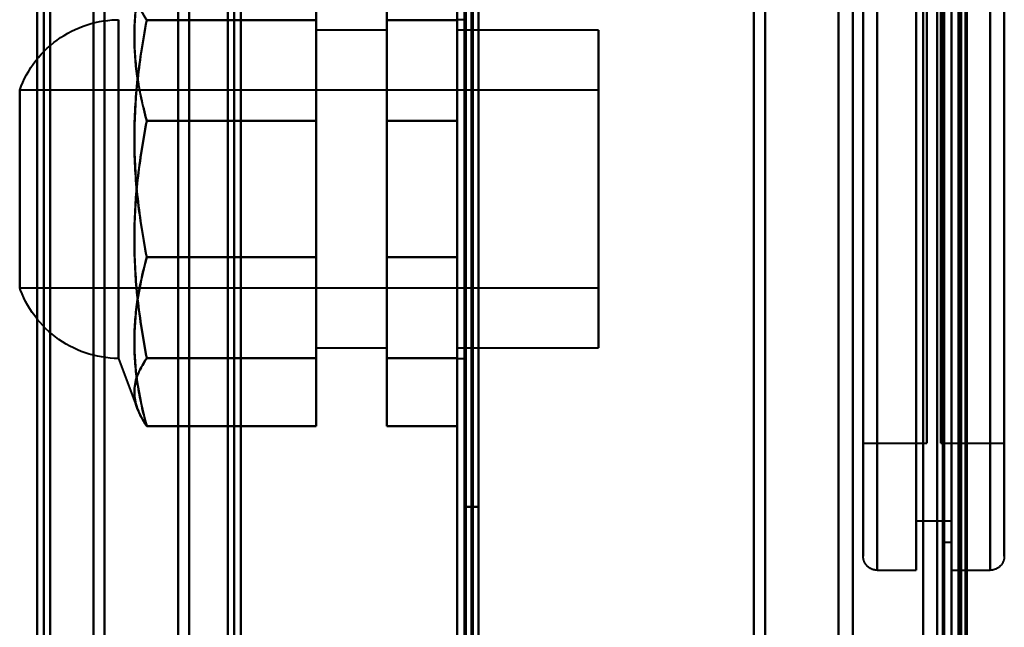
# Model space of a CAD drawing. Header units: millimetres. Extents: x -1087 to 1688, y -120 to 1171.
# Tile 38 of 90: x -721 to -651, y 987 to 1030. Entities that reach past the tile are written whole.
import ezdxf

# ---------------------------------------------------------------- set-up
doc = ezdxf.new("R2010")
doc.units = ezdxf.units.MM
doc.layers.add('A-GENM', color=13, linetype='Continuous', lineweight=40)
doc.layers.add('G-IMPT', color=8, linetype='Continuous', lineweight=40)

# ---------------------------------------------------------------- blocks, each defined once
blk = doc.blocks.new('Maintenance r21 - Maintenance r21-769076-Arrière')
at = {"layer": 'A-GENM'}
for p, q in [((-690, 0), (-690, 1098)), ((-690, 1098), (-690, 0))]:
    blk.add_line(p, q, dxfattribs=at)
blk = doc.blocks.new('Souche connecteur circulaire R23 - Souche connecteur circulaire R23-769067-Arrière')
at = {"layer": 'A-GENM'}
blk.add_line((-690, 868), (-690, 1045.5), dxfattribs=at)
blk = doc.blocks.new('NEXA 1500 CALQUES_dwg-769064-Arrière')
at = {"layer": 'G-IMPT'}
for p, q in [((-689.5, 1097.272), (-689.5, 129.472)), ((-690, 1062.772), (-690, 128.972)), ((-655, 1062.772), (-655, 128.972)), ((-655, 129.472), (-655, 1062.272)), ((-655, 868.372), (-655, 1061.872)), ((-655, 868.372), (-655, 1061.872)), ((-655, 1061.872), (-655, 674.872)), ((-655, 1061.872), (-655, 674.872)), ((-654.3, 868.372), (-654.3, 1061.872)), ((-654.3, 1061.872), (-654.3, 868.372)), ((-719.3, 1055.234), (-719.3, 681.511)), ((-719.3, 1055.234), (-719.3, 681.511)), ((-719.3, 681.511), (-719.3, 1055.234)), ((-719.3, 681.511), (-719.3, 1055.234)), ((-705.8, 1055.267), (-705.8, 681.477)), ((-705.8, 1055.267), (-705.8, 681.477)), ((-705.8, 681.477), (-705.8, 1055.267)), ((-705.8, 681.477), (-705.8, 1055.267)), ((-709.773, 868.372), (-709.773, 1046.281)), ((-709.773, 1046.281), (-709.773, 868.372)), ((-709, 1046.872), (-709, 868.372)), ((-709, 868.372), (-709, 1046.872)), ((-706.267, 1046.872), (-706.267, 868.372)), ((-706.267, 689.872), (-706.267, 1046.872)), ((-706.267, 689.872), (-706.267, 1046.872)), ((-705.333, 1046.872), (-705.333, 689.872)), ((-705.333, 1046.872), (-705.333, 689.872)), ((-705.333, 868.372), (-705.333, 1046.872)), ((-705.333, 868.372), (-705.333, 1046.872)), ((-690, 1046.872), (-690, 868.372)), ((-690, 868.372), (-690, 1046.872)), ((-689.5, 868.372), (-689.5, 1046.872)), ((-689.5, 1046.872), (-689.5, 868.372)), ((-669, 868.372), (-669, 1046.872)), ((-669, 1046.872), (-669, 868.372)), ((-668.198, 868.372), (-668.198, 1046.281)), ((-668.198, 1046.281), (-668.198, 868.372)), ((-655.5, 1046.872), (-655.5, 868.372)), ((-655.5, 868.372), (-655.5, 1046.872)), ((-655, 1046.872), (-655, 868.372)), ((-655, 1046.872), (-655, 689.872)), ((-655, 868.372), (-655, 1046.872)), ((-719.77, 690.907), (-719.77, 1045.838)), ((-719.77, 690.907), (-719.77, 1045.838)), ((-719.77, 1045.838), (-719.77, 868.372)), ((-718.83, 1045.838), (-718.83, 690.907)), ((-718.83, 1045.838), (-718.83, 690.907)), ((-718.83, 868.372), (-718.83, 1045.838)), ((-718.83, 868.372), (-718.83, 1045.838)), ((-715, 1045.838), (-715, 868.372)), ((-715, 868.372), (-715, 1045.838)), ((-663, 868.372), (-663, 1045.872)), ((-663, 1045.872), (-663, 868.372)), ((-656, 1045.872), (-656, 868.372)), ((-656, 868.372), (-656, 1045.872)), ((-656, 690.872), (-656, 1045.872)), ((-715.773, 868.372), (-715.773, 1045.246)), ((-715.773, 1045.246), (-715.773, 868.372)), ((-661.99, 868.372), (-661.99, 1045.246)), ((-661.99, 868.372), (-661.99, 1045.246)), ((-661.99, 1045.246), (-661.99, 868.372)), ((-661.99, 1045.246), (-661.99, 868.372)), ((-660.25, 1045.372), (-660.25, 1018.372)), ((-660.25, 1045.372), (-660.25, 991.372)), ((-660.25, 1018.372), (-660.25, 1045.372)), ((-657.5, 1045.372), (-657.5, 1018.372)), ((-657.5, 1018.372), (-657.5, 1045.372)), ((-655, 1018.372), (-655, 1045.372)), ((-655, 1045.372), (-655, 991.372)), ((-655, 1045.372), (-655, 991.372)), ((-654.3, 868.372), (-654.3, 1045.246)), ((-654.3, 1045.246), (-654.3, 691.498)), ((-654.3, 1045.246), (-654.3, 691.498)), ((-652.25, 991.372), (-652.25, 1045.372)), ((-652.25, 991.372), (-652.25, 1045.372)), ((-652.25, 1045.372), (-652.25, 1018.372)), ((-652.25, 1045.372), (-652.25, 1018.372)), ((-661.25, 1044.372), (-661.25, 1018.372)), ((-661.25, 1018.372), (-661.25, 1044.372)), ((-661.25, 992.372), (-661.25, 1044.372)), ((-651.25, 1018.372), (-651.25, 1044.372)), ((-651.25, 1044.372), (-651.25, 1018.372)), ((-651.25, 1044.372), (-651.25, 992.372)), ((-655.5, 1043.372), (-655.5, 1018.372)), ((-655.5, 1018.372), (-655.5, 1043.372)), ((-655, 1043.372), (-655, 993.372)), ((-655, 1043.372), (-655, 993.372)), ((-655, 1018.372), (-655, 1043.372)), ((-657.5, 1041.872), (-657.5, 1018.372)), ((-657.5, 1018.372), (-657.5, 1041.872)), ((-655, 1041.872), (-655, 1018.372)), ((-655, 1018.372), (-655, 1041.872)), ((-661.25, 1036.372), (-661.25, 1018.372)), ((-661.25, 1000.372), (-661.25, 1036.372)), ((-661.25, 1000.372), (-661.25, 1036.372)), ((-656.75, 1036.372), (-656.75, 1000.372)), ((-656.75, 1036.372), (-656.75, 1000.372)), ((-656.75, 1018.372), (-656.75, 1036.372)), ((-655.75, 1018.372), (-655.75, 1036.372)), ((-655.75, 1036.372), (-655.75, 1018.372)), ((-651.25, 1018.372), (-651.25, 1036.372)), ((-651.25, 1036.372), (-651.25, 1018.372)), ((-714, 1009.708), (-714, 1030.372)), ((-714, 1030.372), (-714, 1010.07)), ((-689.5, 1030.372), (-690, 1030.372)), ((-690, 1006.372), (-690, 1030.372)), ((-690, 1006.372), (-690, 1030.372)), ((-690, 1030.372), (-690, 1018.372)), ((-690, 1030.372), (-690, 1018.372)), ((-689.5, 1018.372), (-689.5, 1030.372)), ((-689.5, 1030.372), (-689.5, 1018.372)), ((-695, 1029.622), (-700, 1029.622)), ((-700, 1029.622), (-700, 1010.249)), ((-700, 1010.249), (-700, 1029.622)), ((-695, 1029.622), (-695, 1010.249)), ((-695, 1010.249), (-695, 1029.622)), ((-680, 1029.622), (-690, 1029.622)), ((-690, 1026.156), (-690, 1029.622)), ((-690, 1029.622), (-690, 1010.589)), ((-680, 1010.589), (-680, 1029.622)), ((-680, 1029.622), (-680, 1026.156)), ((-714, 1006.372), (-714, 1027.037)), ((-714, 1026.674), (-714, 1009.708)), ((-700, 1026.495), (-700, 1007.122)), ((-700, 1007.122), (-700, 1026.495)), ((-695, 1026.495), (-695, 1007.122)), ((-695, 1007.122), (-695, 1026.495)), ((-690, 1007.122), (-690, 1026.495)), ((-690, 1010.249), (-690, 1026.156)), ((-690, 1026.156), (-690, 1007.122)), ((-680, 1026.495), (-680, 1007.122)), ((-680, 1007.122), (-680, 1026.156)), ((-680, 1026.156), (-680, 1010.249)), ((-680, 1025.372), (-721, 1025.372)), ((-721, 1013.529), (-721, 1025.372)), ((-721, 1025.372), (-721, 1013.318)), ((-680, 1013.318), (-680, 1025.372)), ((-680, 1025.372), (-680, 1013.318)), ((-721, 1023.427), (-721, 1011.372)), ((-680, 1011.372), (-680, 1023.427)), ((-680, 1023.427), (-680, 1011.372)), ((-721, 1013.318), (-721, 1023.215)), ((-690, 1018.372), (-690, 1006.372)), ((-689.5, 1006.372), (-689.5, 1018.372)), ((-689.5, 1018.372), (-689.5, 1006.372)), ((-661.25, 1018.372), (-661.25, 1000.372)), ((-661.25, 1018.372), (-661.25, 1000.372)), ((-661.25, 1018.372), (-661.25, 992.372)), ((-661.25, 992.372), (-661.25, 1018.372)), ((-660.25, 1018.372), (-660.25, 991.372)), ((-660.25, 991.372), (-660.25, 1018.372)), ((-657.5, 1018.372), (-657.5, 991.372)), ((-657.5, 991.372), (-657.5, 1018.372)), ((-657.5, 1018.372), (-657.5, 994.872)), ((-657.5, 994.872), (-657.5, 1018.372)), ((-656.75, 1000.372), (-656.75, 1018.372)), ((-656.75, 1000.372), (-656.75, 1018.372)), ((-655.75, 1000.372), (-655.75, 1018.372)), ((-655.75, 1018.372), (-655.75, 1000.372)), ((-655.5, 1018.372), (-655.5, 993.372)), ((-655.5, 993.372), (-655.5, 1018.372)), ((-655, 1018.372), (-655, 994.872)), ((-655, 994.872), (-655, 1018.372)), ((-655, 993.372), (-655, 1018.372)), ((-655, 993.372), (-655, 1018.372)), ((-655, 991.372), (-655, 1018.372)), ((-655, 991.372), (-655, 1018.372)), ((-652.25, 1018.372), (-652.25, 991.372)), ((-651.25, 1000.372), (-651.25, 1018.372)), ((-651.25, 992.372), (-651.25, 1018.372)), ((-651.25, 1018.372), (-651.25, 1000.372)), ((-651.25, 1018.372), (-651.25, 992.372)), ((-721, 1011.372), (-721, 1013.529)), ((-721, 1011.372), (-680, 1011.372)), ((-714, 1010.07), (-714, 1006.372)), ((-700, 1007.122), (-695, 1007.122)), ((-690, 1007.122), (-680, 1007.122)), ((-714, 1006.372), (-712.644, 1002.778)), ((-690, 1006.372), (-689.5, 1006.372)), ((-661.25, 1000.372), (-656.75, 1000.372)), ((-655.75, 1000.372), (-651.25, 1000.372)), ((-657.5, 994.872), (-655, 994.872)), ((-655.5, 993.372), (-655, 993.372)), ((-660.25, 991.372), (-657.5, 991.372)), ((-655, 991.372), (-652.25, 991.372))]:
    blk.add_line(p, q, dxfattribs=at)
at = {"layer": 'G-IMPT', "flags": 128}
for points in [[(-690, 128.972), (-690, 371.172), (-690, 613.372), (-690, 855.572), (-690, 1097.772)], [(-690, 1097.772), (-690, 1065.497), (-690, 1033.222), (-690, 1000.947), (-690, 968.672)], [(-690, 968.672), (-690, 1000.947), (-690, 1033.222), (-690, 1065.497), (-690, 1097.772)], [(-690, 1097.772), (-690, 855.572), (-690, 613.372), (-690, 371.172), (-690, 128.972)], [(-689.5, 128.972), (-689.5, 371.172), (-689.5, 613.372), (-689.5, 855.572), (-689.5, 1097.772)], [(-689.5, 1097.272), (-689.5, 855.322), (-689.5, 613.372), (-689.5, 371.422), (-689.5, 129.472)], [(-689.5, 129.472), (-689.5, 371.422), (-689.5, 613.372), (-689.5, 855.322), (-689.5, 1097.272)], [(-689.5, 1097.272), (-689.5, 855.322), (-689.5, 613.372), (-689.5, 371.422), (-689.5, 129.472)], [(-689.5, 129.472), (-689.5, 371.422), (-689.5, 613.372), (-689.5, 855.322), (-689.5, 1097.272)], [(-689.5, 1097.272), (-689.5, 855.322), (-689.5, 613.372), (-689.5, 371.422), (-689.5, 129.472)], [(-689.5, 129.472), (-689.5, 371.422), (-689.5, 613.372), (-689.5, 855.322), (-689.5, 1097.272)], [(-689.4, 1097.772), (-689.4, 855.572), (-689.4, 613.372), (-689.4, 371.172), (-689.4, 128.972)], [(-689.4, 128.972), (-689.4, 371.172), (-689.4, 613.372), (-689.4, 855.572), (-689.4, 1097.772)], [(-689.4, 1097.772), (-689.4, 855.572), (-689.4, 613.372), (-689.4, 371.172), (-689.4, 128.972)], [(-689, 1097.272), (-689, 855.322), (-689, 613.372), (-689, 371.422), (-689, 129.472)], [(-689, 129.472), (-689, 371.422), (-689, 613.372), (-689, 855.322), (-689, 1097.272)], [(-689, 1097.272), (-689, 855.322), (-689, 613.372), (-689, 371.422), (-689, 129.472)], [(-688.9, 129.472), (-688.9, 371.422), (-688.9, 613.372), (-688.9, 855.322), (-688.9, 1097.272)], [(-688.9, 1097.272), (-688.9, 855.322), (-688.9, 613.372), (-688.9, 371.422), (-688.9, 129.472)], [(-688.9, 129.472), (-688.9, 371.422), (-688.9, 613.372), (-688.9, 855.322), (-688.9, 1097.272)], [(-690, 968.672), (-690, 992.197), (-690, 1015.722), (-690, 1039.247), (-690, 1062.772)], [(-690, 1062.772), (-690, 829.322), (-690, 595.872), (-690, 362.422), (-690, 128.972)], [(-690, 128.972), (-690, 362.422), (-690, 595.872), (-690, 829.322), (-690, 1062.772)], [(-690, 1062.772), (-690, 1039.247), (-690, 1015.722), (-690, 992.197), (-690, 968.672)], [(-689.5, 968.672), (-689.5, 992.197), (-689.5, 1015.722), (-689.5, 1039.247), (-689.5, 1062.772)], [(-689.5, 1062.772), (-689.5, 829.322), (-689.5, 595.872), (-689.5, 362.422), (-689.5, 128.972)], [(-689.4, 1062.772), (-689.4, 829.322), (-689.4, 595.872), (-689.4, 362.422), (-689.4, 128.972)], [(-689.4, 128.972), (-689.4, 362.422), (-689.4, 595.872), (-689.4, 829.322), (-689.4, 1062.772)], [(-689.4, 1062.772), (-689.4, 1039.247), (-689.4, 1015.722), (-689.4, 992.197), (-689.4, 968.672)], [(-689.4, 1062.772), (-689.4, 1039.247), (-689.4, 1015.722), (-689.4, 992.197), (-689.4, 968.672)], [(-689.4, 128.972), (-689.4, 362.422), (-689.4, 595.872), (-689.4, 829.322), (-689.4, 1062.772)], [(-689.4, 968.672), (-689.4, 992.197), (-689.4, 1015.722), (-689.4, 1039.247), (-689.4, 1062.772)], [(-657, 128.972), (-657, 362.422), (-657, 595.872), (-657, 829.322), (-657, 1062.772)], [(-657, 1062.772), (-657, 829.322), (-657, 595.872), (-657, 362.422), (-657, 128.972)], [(-657, 128.972), (-657, 362.422), (-657, 595.872), (-657, 829.322), (-657, 1062.772)], [(-657, 1062.772), (-657, 829.322), (-657, 595.872), (-657, 362.422), (-657, 128.972)], [(-655, 128.972), (-655, 362.422), (-655, 595.872), (-655, 829.322), (-655, 1062.772)], [(-655, 1062.772), (-655, 829.322), (-655, 595.872), (-655, 362.422), (-655, 128.972)], [(-654.5, 1062.772), (-654.5, 829.322), (-654.5, 595.872), (-654.5, 362.422), (-654.5, 128.972)], [(-654.4, 128.972), (-654.4, 362.422), (-654.4, 595.872), (-654.4, 829.322), (-654.4, 1062.772)], [(-654.4, 128.972), (-654.4, 362.422), (-654.4, 595.872), (-654.4, 829.322), (-654.4, 1062.772)], [(-654.4, 1062.772), (-654.4, 829.322), (-654.4, 595.872), (-654.4, 362.422), (-654.4, 128.972)], [(-654, 1062.372), (-654, 829.122), (-654, 595.872), (-654, 362.622), (-654, 129.372)], [(-654, 129.372), (-654, 362.622), (-654, 595.872), (-654, 829.122), (-654, 1062.372)], [(-688.5, 129.472), (-688.5, 362.672), (-688.5, 595.872), (-688.5, 829.072), (-688.5, 1062.272)], [(-688.5, 1062.272), (-688.5, 829.072), (-688.5, 595.872), (-688.5, 362.672), (-688.5, 129.472)], [(-688.5, 129.472), (-688.5, 362.672), (-688.5, 595.872), (-688.5, 829.072), (-688.5, 1062.272)], [(-688.5, 1062.272), (-688.5, 1038.872), (-688.5, 1015.472), (-688.5, 992.072), (-688.5, 968.672)], [(-688.5, 1062.272), (-688.5, 1038.872), (-688.5, 1015.472), (-688.5, 992.072), (-688.5, 968.672)], [(-688.5, 968.672), (-688.5, 992.072), (-688.5, 1015.472), (-688.5, 1038.872), (-688.5, 1062.272)], [(-688.5, 1062.272), (-688.5, 829.072), (-688.5, 595.872), (-688.5, 362.672), (-688.5, 129.472)], [(-688.5, 968.672), (-688.5, 992.072), (-688.5, 1015.472), (-688.5, 1038.872), (-688.5, 1062.272)], [(-657, 1062.272), (-657, 829.072), (-657, 595.872), (-657, 362.672), (-657, 129.472)], [(-657, 129.472), (-657, 362.672), (-657, 595.872), (-657, 829.072), (-657, 1062.272)], [(-657, 129.472), (-657, 362.672), (-657, 595.872), (-657, 829.072), (-657, 1062.272)], [(-657, 1062.272), (-657, 829.072), (-657, 595.872), (-657, 362.672), (-657, 129.472)], [(-655.6, 1062.272), (-655.6, 829.072), (-655.6, 595.872), (-655.6, 362.672), (-655.6, 129.472)], [(-655.6, 129.472), (-655.6, 362.672), (-655.6, 595.872), (-655.6, 829.072), (-655.6, 1062.272)], [(-655.6, 129.472), (-655.6, 362.672), (-655.6, 595.872), (-655.6, 829.072), (-655.6, 1062.272)], [(-655.6, 1062.272), (-655.6, 829.072), (-655.6, 595.872), (-655.6, 362.672), (-655.6, 129.472)], [(-655.6, 1062.272), (-655.6, 829.072), (-655.6, 595.872), (-655.6, 362.672), (-655.6, 129.472)], [(-655.6, 129.472), (-655.6, 362.672), (-655.6, 595.872), (-655.6, 829.072), (-655.6, 1062.272)], [(-655.5, 129.472), (-655.5, 362.672), (-655.5, 595.872), (-655.5, 829.072), (-655.5, 1062.272)], [(-655.5, 1062.272), (-655.5, 829.072), (-655.5, 595.872), (-655.5, 362.672), (-655.5, 129.472)], [(-655, 129.472), (-655, 362.672), (-655, 595.872), (-655, 829.072), (-655, 1062.272)], [(-655, 1062.272), (-655, 829.072), (-655, 595.872), (-655, 362.672), (-655, 129.472)], [(-655, 1062.272), (-655, 837.047), (-655, 611.822), (-655, 386.597), (-655, 161.372)], [(-655, 129.472), (-655, 362.672), (-655, 595.872), (-655, 829.072), (-655, 1062.272)], [(-655, 161.372), (-655, 386.597), (-655, 611.822), (-655, 837.047), (-655, 1062.272)], [(-655, 1062.272), (-655, 829.072), (-655, 595.872), (-655, 362.672), (-655, 129.472)], [(-654.5, 1062.272), (-654.5, 829.072), (-654.5, 595.872), (-654.5, 362.672), (-654.5, 129.472)], [(-654.5, 129.472), (-654.5, 362.672), (-654.5, 595.872), (-654.5, 829.072), (-654.5, 1062.272)], [(-654.5, 1062.272), (-654.5, 829.072), (-654.5, 595.872), (-654.5, 362.672), (-654.5, 129.472)], [(-654.5, 129.472), (-654.5, 362.672), (-654.5, 595.872), (-654.5, 829.072), (-654.5, 1062.272)], [(-654.5, 1062.272), (-654.5, 829.072), (-654.5, 595.872), (-654.5, 362.672), (-654.5, 129.472)], [(-654.5, 129.472), (-654.5, 362.672), (-654.5, 595.872), (-654.5, 829.072), (-654.5, 1062.272)], [(-654, 129.472), (-654, 362.672), (-654, 595.872), (-654, 829.072), (-654, 1062.272)], [(-654, 1062.272), (-654, 829.072), (-654, 595.872), (-654, 362.672), (-654, 129.472)], [(-653.9, 161.372), (-653.9, 386.597), (-653.9, 611.822), (-653.9, 837.047), (-653.9, 1062.272)], [(-653.9, 1062.272), (-653.9, 837.047), (-653.9, 611.822), (-653.9, 386.597), (-653.9, 161.372)], [(-661.25, 992.372), (-661.25, 992.393), (-661.25, 992.455), (-661.25, 992.559), (-661.25, 992.704), (-661.25, 992.891), (-661.25, 993.118), (-661.25, 993.385), (-661.25, 993.692), (-661.25, 994.039), (-661.25, 994.425), (-661.25, 994.849), (-661.25, 995.31), (-661.25, 995.809), (-661.25, 996.344), (-661.25, 996.914), (-661.25, 997.518), (-661.25, 998.155), (-661.25, 998.825), (-661.25, 999.527), (-661.25, 1000.258), (-661.25, 1001.018), (-661.25, 1001.806), (-661.25, 1002.621), (-661.25, 1003.461), (-661.25, 1004.324), (-661.25, 1005.211), (-661.25, 1006.118), (-661.25, 1007.045), (-661.25, 1007.989), (-661.25, 1008.951), (-661.25, 1009.928), (-661.25, 1010.918), (-661.25, 1011.92), (-661.25, 1012.932), (-661.25, 1013.953), (-661.25, 1014.981), (-661.25, 1016.015), (-661.25, 1017.052), (-661.25, 1018.092), (-661.25, 1019.131), (-661.25, 1020.17), (-661.25, 1021.206), (-661.25, 1022.237), (-661.25, 1023.262), (-661.25, 1024.28), (-661.25, 1025.287), (-661.25, 1026.284), (-661.25, 1027.268), (-661.25, 1028.238), (-661.25, 1029.192), (-661.25, 1030.129), (-661.25, 1031.047)], [(-661.25, 1030.627), (-661.25, 1029.7), (-661.25, 1028.755), (-661.25, 1027.794), (-661.25, 1026.817), (-661.25, 1025.827), (-661.25, 1024.825), (-661.25, 1023.813), (-661.25, 1022.791), (-661.25, 1021.763), (-661.25, 1020.73), (-661.25, 1019.692), (-661.25, 1018.653), (-661.25, 1017.613), (-661.25, 1016.574), (-661.25, 1015.539), (-661.25, 1014.507), (-661.25, 1013.482), (-661.25, 1012.465), (-661.25, 1011.457), (-661.25, 1010.46), (-661.25, 1009.476), (-661.25, 1008.507), (-661.25, 1007.552), (-661.25, 1006.616), (-661.25, 1005.698), (-661.25, 1004.8), (-661.25, 1003.924), (-661.25, 1003.071), (-661.25, 1002.243), (-661.25, 1001.44), (-661.25, 1000.665), (-661.25, 999.918), (-661.25, 999.2), (-661.25, 998.513), (-661.25, 997.858), (-661.25, 997.236), (-661.25, 996.647), (-661.25, 996.093), (-661.25, 995.575), (-661.25, 995.093), (-661.25, 994.649), (-661.25, 994.242), (-661.25, 993.875), (-661.25, 993.546), (-661.25, 993.257), (-661.25, 993.008), (-661.25, 992.8), (-661.25, 992.632), (-661.25, 992.506), (-661.25, 992.422), (-661.25, 992.378), (-661.25, 992.372)], [(-651.25, 1030.627), (-651.25, 1029.7), (-651.25, 1028.755), (-651.25, 1027.794), (-651.25, 1026.817), (-651.25, 1025.827), (-651.25, 1024.825), (-651.25, 1023.813), (-651.25, 1022.791), (-651.25, 1021.763), (-651.25, 1020.73), (-651.25, 1019.692), (-651.25, 1018.653), (-651.25, 1017.613), (-651.25, 1016.574), (-651.25, 1015.539), (-651.25, 1014.507), (-651.25, 1013.482), (-651.25, 1012.465), (-651.25, 1011.457), (-651.25, 1010.46), (-651.25, 1009.476), (-651.25, 1008.507), (-651.25, 1007.552), (-651.25, 1006.616), (-651.25, 1005.698), (-651.25, 1004.8), (-651.25, 1003.924), (-651.25, 1003.071), (-651.25, 1002.243), (-651.25, 1001.44), (-651.25, 1000.665), (-651.25, 999.918), (-651.25, 999.2), (-651.25, 998.513), (-651.25, 997.858), (-651.25, 997.236), (-651.25, 996.647), (-651.25, 996.093), (-651.25, 995.575), (-651.25, 995.093), (-651.25, 994.649), (-651.25, 994.242), (-651.25, 993.875), (-651.25, 993.546), (-651.25, 993.257), (-651.25, 993.008), (-651.25, 992.8), (-651.25, 992.632), (-651.25, 992.506), (-651.25, 992.422), (-651.25, 992.378), (-651.25, 992.372)], [(-651.25, 992.372), (-651.25, 992.393), (-651.25, 992.455), (-651.25, 992.559), (-651.25, 992.704), (-651.25, 992.891), (-651.25, 993.118), (-651.25, 993.385), (-651.25, 993.692), (-651.25, 994.039), (-651.25, 994.425), (-651.25, 994.849), (-651.25, 995.31), (-651.25, 995.809), (-651.25, 996.344), (-651.25, 996.914), (-651.25, 997.518), (-651.25, 998.155), (-651.25, 998.825), (-651.25, 999.527), (-651.25, 1000.258), (-651.25, 1001.018), (-651.25, 1001.806), (-651.25, 1002.621), (-651.25, 1003.461), (-651.25, 1004.324), (-651.25, 1005.211), (-651.25, 1006.118), (-651.25, 1007.045), (-651.25, 1007.989), (-651.25, 1008.951), (-651.25, 1009.928), (-651.25, 1010.918), (-651.25, 1011.92), (-651.25, 1012.932), (-651.25, 1013.953), (-651.25, 1014.981), (-651.25, 1016.015), (-651.25, 1017.052), (-651.25, 1018.092), (-651.25, 1019.131), (-651.25, 1020.17), (-651.25, 1021.206), (-651.25, 1022.237), (-651.25, 1023.262), (-651.25, 1024.28), (-651.25, 1025.287), (-651.25, 1026.284), (-651.25, 1027.268), (-651.25, 1028.238), (-651.25, 1029.192), (-651.25, 1030.129), (-651.25, 1031.047)], [(-700, 1030.341), (-700, 1031.55), (-700, 1032.758), (-700, 1033.966), (-700, 1035.175)], [(-700, 1035.175), (-700, 1032.182), (-700, 1029.19), (-700, 1026.198), (-700, 1023.206)], [(-700, 1023.206), (-700, 1026.198), (-700, 1029.19), (-700, 1032.182), (-700, 1035.175)], [(-700, 1035.175), (-700, 1033.966), (-700, 1032.758), (-700, 1031.55), (-700, 1030.341)], [(-695, 1030.341), (-695, 1031.55), (-695, 1032.758), (-695, 1033.966), (-695, 1035.175)], [(-695, 1035.175), (-695, 1032.182), (-695, 1029.19), (-695, 1026.198), (-695, 1023.206)], [(-695, 1035.175), (-695, 1033.966), (-695, 1032.758), (-695, 1031.55), (-695, 1030.341)], [(-695, 1023.206), (-695, 1026.198), (-695, 1029.19), (-695, 1032.182), (-695, 1035.175)], [(-690, 1030.341), (-690, 1031.55), (-690, 1032.758), (-690, 1033.966), (-690, 1035.175)], [(-690, 1035.175), (-690, 1032.182), (-690, 1029.19), (-690, 1026.198), (-690, 1023.206)], [(-690, 1023.206), (-690, 1026.198), (-690, 1029.19), (-690, 1032.182), (-690, 1035.175)], [(-690, 1035.175), (-690, 1033.966), (-690, 1032.758), (-690, 1031.55), (-690, 1030.341)], [(-721, 1025.372), (-720.894, 1025.653), (-720.778, 1025.929), (-720.65, 1026.201), (-720.511, 1026.467), (-720.362, 1026.727), (-720.203, 1026.981), (-720.034, 1027.229), (-719.855, 1027.47), (-719.666, 1027.703), (-719.468, 1027.929), (-719.262, 1028.146), (-719.047, 1028.355), (-718.823, 1028.555), (-718.592, 1028.747), (-718.354, 1028.928), (-718.108, 1029.1), (-717.855, 1029.263), (-717.597, 1029.415), (-717.332, 1029.556), (-717.062, 1029.687), (-716.787, 1029.807), (-716.508, 1029.915), (-716.224, 1030.013), (-715.937, 1030.099), (-715.646, 1030.173), (-715.353, 1030.236), (-715.057, 1030.287), (-714.76, 1030.326), (-714.461, 1030.354), (-714.161, 1030.369), (-714, 1030.372)], [(-700, 1030.341), (-703, 1030.341), (-706, 1030.341), (-709, 1030.341), (-712, 1030.341)], [(-712, 1030.341), (-709, 1030.341), (-706, 1030.341), (-703, 1030.341), (-700, 1030.341)], [(-700, 1013.539), (-700, 1017.739), (-700, 1021.94), (-700, 1026.141), (-700, 1030.341)], [(-700, 1030.341), (-700, 1026.141), (-700, 1021.94), (-700, 1017.739), (-700, 1013.539)], [(-695, 1013.539), (-695, 1017.739), (-695, 1021.94), (-695, 1026.141), (-695, 1030.341)], [(-695, 1030.341), (-693.75, 1030.341), (-692.5, 1030.341), (-691.25, 1030.341), (-690, 1030.341)], [(-695, 1030.341), (-695, 1026.141), (-695, 1021.94), (-695, 1017.739), (-695, 1013.539)], [(-690, 1030.341), (-691.25, 1030.341), (-692.5, 1030.341), (-693.75, 1030.341), (-695, 1030.341)], [(-690, 1013.539), (-690, 1017.739), (-690, 1021.94), (-690, 1026.141), (-690, 1030.341)], [(-690, 1030.341), (-690, 1026.141), (-690, 1021.94), (-690, 1017.739), (-690, 1013.539)], [(-700, 1023.206), (-703, 1023.206), (-706, 1023.206), (-709, 1023.206), (-712, 1023.206)], [(-712, 1023.206), (-709, 1023.206), (-706, 1023.206), (-703, 1023.206), (-700, 1023.206)], [(-700, 1023.206), (-700, 1019.005), (-700, 1014.805), (-700, 1010.604), (-700, 1006.403)], [(-700, 1006.403), (-700, 1010.604), (-700, 1014.805), (-700, 1019.005), (-700, 1023.206)], [(-695, 1023.206), (-695, 1019.005), (-695, 1014.805), (-695, 1010.604), (-695, 1006.403)], [(-690, 1023.206), (-691.25, 1023.206), (-692.5, 1023.206), (-693.75, 1023.206), (-695, 1023.206)], [(-695, 1006.403), (-695, 1010.604), (-695, 1014.805), (-695, 1019.005), (-695, 1023.206)], [(-695, 1023.206), (-693.75, 1023.206), (-692.5, 1023.206), (-691.25, 1023.206), (-690, 1023.206)], [(-690, 1023.206), (-690, 1019.005), (-690, 1014.805), (-690, 1010.604), (-690, 1006.403)], [(-690, 1006.403), (-690, 1010.604), (-690, 1014.805), (-690, 1019.005), (-690, 1023.206)], [(-712, 1013.539), (-709, 1013.539), (-706, 1013.539), (-703, 1013.539), (-700, 1013.539)], [(-700, 1013.539), (-703, 1013.539), (-706, 1013.539), (-709, 1013.539), (-712, 1013.539)], [(-700, 1001.57), (-700, 1004.562), (-700, 1007.554), (-700, 1010.547), (-700, 1013.539)], [(-700, 1013.539), (-700, 1010.547), (-700, 1007.554), (-700, 1004.562), (-700, 1001.57)], [(-695, 1001.57), (-695, 1004.562), (-695, 1007.554), (-695, 1010.547), (-695, 1013.539)], [(-695, 1013.539), (-695, 1010.547), (-695, 1007.554), (-695, 1004.562), (-695, 1001.57)], [(-690, 1013.539), (-691.25, 1013.539), (-692.5, 1013.539), (-693.75, 1013.539), (-695, 1013.539)], [(-695, 1013.539), (-693.75, 1013.539), (-692.5, 1013.539), (-691.25, 1013.539), (-690, 1013.539)], [(-690, 1001.57), (-690, 1004.562), (-690, 1007.554), (-690, 1010.547), (-690, 1013.539)], [(-690, 1013.539), (-690, 1010.547), (-690, 1007.554), (-690, 1004.562), (-690, 1001.57)], [(-714, 1006.372), (-714.3, 1006.381), (-714.599, 1006.402), (-714.897, 1006.435), (-715.194, 1006.479), (-715.489, 1006.536), (-715.781, 1006.604), (-716.07, 1006.684), (-716.356, 1006.775), (-716.637, 1006.878), (-716.915, 1006.992), (-717.188, 1007.117), (-717.455, 1007.253), (-717.717, 1007.399), (-717.973, 1007.556), (-718.222, 1007.722), (-718.465, 1007.899), (-718.7, 1008.085), (-718.927, 1008.281), (-719.147, 1008.485), (-719.358, 1008.698), (-719.561, 1008.919), (-719.754, 1009.148), (-719.939, 1009.385), (-720.113, 1009.629), (-720.278, 1009.88), (-720.433, 1010.137), (-720.577, 1010.4), (-720.71, 1010.669), (-720.833, 1010.942), (-720.945, 1011.221), (-721, 1011.372)], [(-700, 1006.403), (-703, 1006.403), (-706, 1006.403), (-709, 1006.403), (-712, 1006.403)], [(-712, 1006.403), (-709, 1006.403), (-706, 1006.403), (-703, 1006.403), (-700, 1006.403)], [(-700, 1006.403), (-700, 1005.195), (-700, 1003.987), (-700, 1002.778), (-700, 1001.57)], [(-700, 1001.57), (-700, 1002.778), (-700, 1003.987), (-700, 1005.195), (-700, 1006.403)], [(-695, 1006.403), (-695, 1005.195), (-695, 1003.987), (-695, 1002.778), (-695, 1001.57)], [(-690, 1006.403), (-691.25, 1006.403), (-692.5, 1006.403), (-693.75, 1006.403), (-695, 1006.403)], [(-695, 1001.57), (-695, 1002.778), (-695, 1003.987), (-695, 1005.195), (-695, 1006.403)], [(-695, 1006.403), (-693.75, 1006.403), (-692.5, 1006.403), (-691.25, 1006.403), (-690, 1006.403)], [(-690, 1006.403), (-690, 1005.195), (-690, 1003.987), (-690, 1002.778), (-690, 1001.57)], [(-690, 1001.57), (-690, 1002.778), (-690, 1003.987), (-690, 1005.195), (-690, 1006.403)], [(-700, 1001.57), (-703, 1001.57), (-706, 1001.57), (-709, 1001.57), (-712, 1001.57)], [(-712, 1001.57), (-709, 1001.57), (-706, 1001.57), (-703, 1001.57), (-700, 1001.57)], [(-690, 1001.57), (-691.25, 1001.57), (-692.5, 1001.57), (-693.75, 1001.57), (-695, 1001.57)], [(-695, 1001.57), (-693.75, 1001.57), (-692.5, 1001.57), (-691.25, 1001.57), (-690, 1001.57)], [(-689.5, 875.872), (-689.5, 905.872), (-689.5, 935.872), (-689.5, 965.872), (-689.5, 995.872)], [(-689.5, 995.872), (-689.25, 995.872), (-689, 995.872), (-688.75, 995.872), (-688.5, 995.872)], [(-688.5, 995.872), (-688.75, 995.872), (-689, 995.872), (-689.25, 995.872), (-689.5, 995.872)], [(-689.5, 995.872), (-689.25, 995.872), (-689, 995.872), (-688.75, 995.872), (-688.5, 995.872)], [(-688.5, 995.872), (-688.75, 995.872), (-689, 995.872), (-689.25, 995.872), (-689.5, 995.872)], [(-689.5, 995.872), (-689.5, 965.872), (-689.5, 935.872), (-689.5, 905.872), (-689.5, 875.872)], [(-689.5, 875.872), (-689.5, 905.872), (-689.5, 935.872), (-689.5, 965.872), (-689.5, 995.872)], [(-689.5, 995.872), (-689.5, 965.872), (-689.5, 935.872), (-689.5, 905.872), (-689.5, 875.872)], [(-688.5, 995.872), (-688.5, 965.872), (-688.5, 935.872), (-688.5, 905.872), (-688.5, 875.872)], [(-688.5, 875.872), (-688.5, 905.872), (-688.5, 935.872), (-688.5, 965.872), (-688.5, 995.872)], [(-688.5, 995.872), (-688.5, 965.872), (-688.5, 935.872), (-688.5, 905.872), (-688.5, 875.872)], [(-688.5, 875.872), (-688.5, 905.872), (-688.5, 935.872), (-688.5, 965.872), (-688.5, 995.872)], [(-660.25, 991.372), (-660.29, 991.373), (-660.33, 991.376), (-660.37, 991.379), (-660.409, 991.385), (-660.449, 991.392), (-660.488, 991.401), (-660.526, 991.411), (-660.565, 991.423), (-660.602, 991.436), (-660.639, 991.451), (-660.676, 991.468), (-660.712, 991.485), (-660.747, 991.504), (-660.781, 991.525), (-660.815, 991.547), (-660.847, 991.57), (-660.879, 991.595), (-660.909, 991.62), (-660.939, 991.647), (-660.967, 991.676), (-660.995, 991.705), (-661.021, 991.735), (-661.046, 991.766), (-661.069, 991.799), (-661.091, 991.832), (-661.112, 991.866), (-661.132, 991.901), (-661.15, 991.937), (-661.167, 991.973), (-661.182, 992.01), (-661.196, 992.048), (-661.208, 992.086), (-661.219, 992.124), (-661.228, 992.163), (-661.235, 992.202), (-661.241, 992.242), (-661.246, 992.282), (-661.249, 992.322), (-661.25, 992.362), (-661.25, 992.372)], [(-651.25, 992.372), (-651.251, 992.332), (-651.253, 992.292), (-651.257, 992.253), (-651.263, 992.213), (-651.27, 992.174), (-651.279, 992.135), (-651.289, 992.096), (-651.301, 992.058), (-651.314, 992.02), (-651.329, 991.983), (-651.345, 991.946), (-651.363, 991.911), (-651.382, 991.875), (-651.403, 991.841), (-651.425, 991.808), (-651.448, 991.775), (-651.472, 991.744), (-651.498, 991.713), (-651.525, 991.683), (-651.553, 991.655), (-651.583, 991.628), (-651.613, 991.602), (-651.644, 991.577), (-651.676, 991.553), (-651.71, 991.531), (-651.744, 991.51), (-651.779, 991.49), (-651.814, 991.472), (-651.851, 991.456), (-651.888, 991.44), (-651.925, 991.427), (-651.963, 991.414), (-652.002, 991.404), (-652.041, 991.394), (-652.08, 991.387), (-652.12, 991.381), (-652.159, 991.376), (-652.199, 991.374), (-652.239, 991.372), (-652.25, 991.372)]]:
    blk.add_lwpolyline(points, dxfattribs=at)
at = {"layer": 'G-IMPT'}
for points in [[(-712, 1035.175), (-712.156, 1034.602), (-712.424, 1033.5), (-712.693, 1031.991), (-712.843, 1030.573), (-712.876, 1029.652), (-712.875, 1029.19)], [(-712, 1035.175), (-712.3, 1034.728), (-712.749, 1033.872), (-712.938, 1032.758), (-712.749, 1031.644), (-712.3, 1030.788), (-712, 1030.341)], [(-712, 1023.206), (-712.3, 1024.312), (-712.749, 1026.432), (-712.938, 1029.19), (-712.749, 1031.948), (-712.3, 1034.068), (-712, 1035.175)], [(-712, 1030.341), (-712.3, 1028.787), (-712.749, 1025.812), (-712.938, 1021.94), (-712.749, 1018.069), (-712.3, 1015.093), (-712, 1013.539)], [(-712.875, 1029.19), (-712.876, 1028.723), (-712.843, 1027.798), (-712.693, 1026.368), (-712.424, 1024.867), (-712.156, 1023.785), (-712, 1023.206)], [(-712, 1006.403), (-712.3, 1007.957), (-712.749, 1010.933), (-712.938, 1014.805), (-712.749, 1018.676), (-712.3, 1021.652), (-712, 1023.206)], [(-712.875, 1007.554), (-712.876, 1008.021), (-712.843, 1008.946), (-712.693, 1010.376), (-712.424, 1011.878), (-712.156, 1012.96), (-712, 1013.539)], [(-712, 1013.539), (-712.3, 1012.432), (-712.749, 1010.312), (-712.938, 1007.554), (-712.749, 1004.797), (-712.3, 1002.677), (-712, 1001.57)], [(-712, 1001.57), (-712.156, 1002.143), (-712.424, 1003.244), (-712.693, 1004.754), (-712.843, 1006.171), (-712.876, 1007.093), (-712.875, 1007.554)], [(-712, 1001.57), (-712.3, 1002.017), (-712.749, 1002.873), (-712.938, 1003.987), (-712.749, 1005.1), (-712.3, 1005.956), (-712, 1006.403)]]:
    blk.add_open_spline(points, degree=3, dxfattribs=at)
for points in [[(-712, 1030.341), (-712.303, 1030.839), (-712.642, 1031.412), (-712.847, 1032.183), (-712.888, 1032.766), (-712.847, 1033.303), (-712.642, 1034.067), (-712.303, 1034.743), (-712, 1035.175)], [(-712, 1013.539), (-712.303, 1015.163), (-712.642, 1017.322), (-712.847, 1019.99), (-712.888, 1021.942), (-712.847, 1023.883), (-712.642, 1026.549), (-712.303, 1028.733), (-712, 1030.341)], [(-712, 1023.206), (-712.303, 1021.582), (-712.642, 1019.422), (-712.847, 1016.755), (-712.888, 1014.803), (-712.847, 1012.862), (-712.642, 1010.196), (-712.303, 1008.011), (-712, 1006.403)], [(-712, 1006.403), (-712.303, 1005.906), (-712.642, 1005.333), (-712.847, 1004.562), (-712.888, 1003.979), (-712.847, 1003.442), (-712.642, 1002.678), (-712.303, 1002.002), (-712, 1001.57)]]:
    blk.add_open_spline(points, degree=3, knots=[0, 0, 0, 0, 0.25, 0.375, 0.5, 0.625, 0.75, 1, 1, 1, 1], dxfattribs=at)

msp = doc.modelspace()

# ---------------------------------------------------------------- block references
at = {"layer": 'A-GENM'}
for name in ['Maintenance r21 - Maintenance r21-769076-Arrière', 'Souche connecteur circulaire R23 - Souche connecteur circulaire R23-769067-Arrière']:
    msp.add_blockref(name, (0, 0), dxfattribs=at)
at = {"layer": 'G-IMPT'}
msp.add_blockref('NEXA 1500 CALQUES_dwg-769064-Arrière', (0, 0), dxfattribs=at)

doc.saveas('drawing.dxf')
